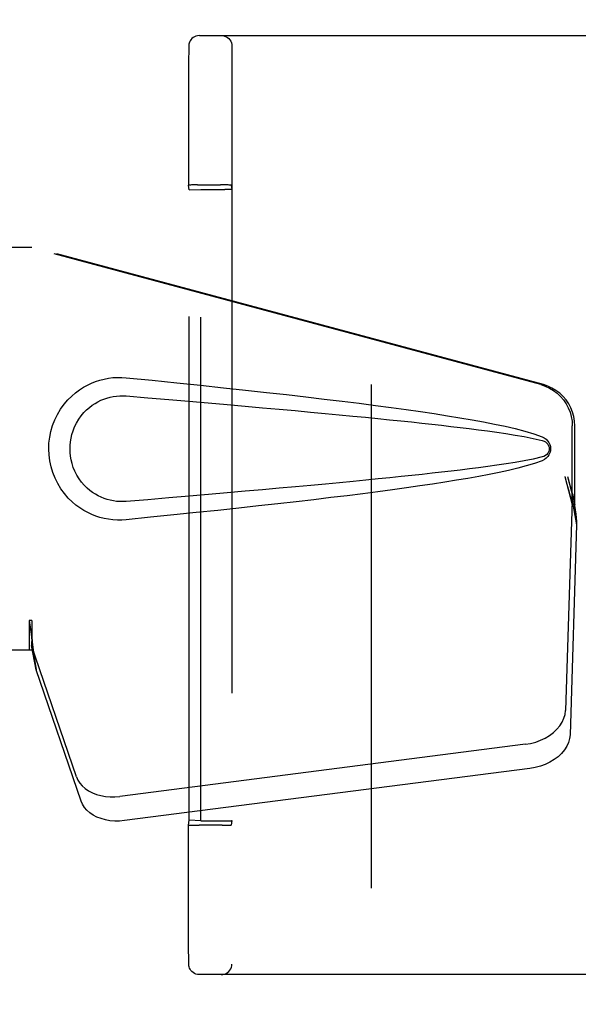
# Model space of a CAD drawing. Header units: inches. Extents: x 0 to 268, y 0 to 174.
# Tile 14 of 88: x 90.25 to 91.89, y 86.95 to 89.83. Entities that reach past the tile are written whole.
import ezdxf

# ---------------------------------------------------------------- set-up
doc = ezdxf.new("R2010")
doc.units = ezdxf.units.IN
doc.header["$LTSCALE"] = 14.749625
doc.header["$MEASUREMENT"] = 0
doc.linetypes.add('HIDDEN', pattern=[0.2, 0.1, -0.1])
doc.layers.add('DEFAULT_2', color=8, linetype='HIDDEN')
doc.layers.add('LEFTHAND_DOOR_ASSEMBLY', color=7, linetype='CONTINUOUS')

msp = doc.modelspace()

# ---------------------------------------------------------------- linework, layer by layer
at = {"layer": 'DEFAULT_2', "color": 8, "linetype": 'HIDDEN'}
for p, q in [((91.2833, 51.8862), (91.2833, 124.9282)), ((90.779, 89.7822), (92.1639, 89.7822)), ((90.7478, 89.7398), (90.7476, 89.71)), ((90.7479, 89.7485), (90.7478, 89.7461)), ((90.7478, 89.7461), (90.7478, 89.7398)), ((90.7479, 89.7502), (90.7479, 89.7485)), ((90.8741, 89.7512), (90.8741, 87.0632)), ((90.7476, 89.71), (90.7471, 89.3441)), ((90.7488, 89.3302), (90.7471, 89.3441)), ((90.7488, 89.3302), (90.7836, 89.3316)), ((90.7488, 87.4841), (90.7488, 89.3302)), ((90.764, 89.3446), (90.7561, 89.3445)), ((90.7732, 89.3447), (90.764, 89.3446)), ((90.7732, 89.3447), (90.841, 89.3447)), ((90.7836, 87.4828), (90.7836, 89.3316)), ((90.7836, 89.3316), (90.8536, 89.3316)), ((90.8506, 89.3446), (90.841, 89.3447)), ((90.8721, 89.3441), (90.8737, 89.3312)), ((90.8737, 89.3312), (90.8737, 87.4831)), ((90.7471, 87.4702), (90.7488, 87.4841)), ((90.7836, 87.4828), (90.7488, 87.4841)), ((90.7836, 87.4828), (90.8536, 87.4828)), ((90.8737, 87.4831), (90.8721, 87.4702)), ((90.7471, 87.3693), (90.7471, 87.4702)), ((90.7685, 87.4697), (90.778, 87.4697)), ((90.8459, 87.4697), (90.778, 87.4697)), ((90.8459, 87.4697), (90.8551, 87.4697)), ((90.8551, 87.4697), (90.863, 87.4698)), ((90.7472, 87.2692), (90.7471, 87.3693)), ((90.7473, 87.2001), (90.7472, 87.2692)), ((90.7474, 87.1438), (90.7473, 87.2001)), ((90.7476, 87.1044), (90.7474, 87.1438)), ((90.7477, 87.0805), (90.7476, 87.1044)), ((90.7478, 87.0692), (90.7477, 87.0805)), ((90.7479, 87.0658), (90.7478, 87.0692)), ((90.7479, 87.0641), (90.7479, 87.0658)), ((90.7479, 87.0632), (90.7479, 87.0641)), ((92.1639, 87.0322), (90.779, 87.0322))]:
    msp.add_line(p, q, dxfattribs=at)
for points in [[(90.779, 89.7822), (90.7734, 89.7817), (90.7685, 89.7803), (90.7644, 89.7785), (90.7608, 89.7763), (90.7571, 89.7731), (90.7541, 89.7696), (90.7519, 89.7663), (90.7504, 89.7631), (90.7492, 89.7597), (90.7485, 89.7566), (90.7482, 89.7548), (90.7481, 89.7537), (90.748, 89.7529), (90.748, 89.7524), (90.748, 89.7519), (90.7479, 89.7515), (90.7479, 89.7511), (90.7479, 89.7502)], [(90.8431, 89.7822), (90.8479, 89.7818), (90.8527, 89.7806), (90.8572, 89.7788), (90.8613, 89.7762), (90.865, 89.7731), (90.8682, 89.7694), (90.8707, 89.7652), (90.8726, 89.7607), (90.8737, 89.756), (90.8741, 89.7512)], [(90.7561, 89.3445), (90.753, 89.3444), (90.7505, 89.3444), (90.7486, 89.3443), (90.7475, 89.3442), (90.7471, 89.3441)], [(90.8721, 89.3441), (90.8717, 89.3442), (90.8706, 89.3443), (90.8687, 89.3444), (90.8661, 89.3444), (90.863, 89.3445), (90.8593, 89.3446), (90.8506, 89.3446)], [(90.7471, 87.4702), (90.7475, 87.4701), (90.7486, 87.47), (90.7505, 87.47), (90.753, 87.4699), (90.7561, 87.4698), (90.7598, 87.4698), (90.7685, 87.4697)], [(90.863, 87.4698), (90.8661, 87.4699), (90.8687, 87.47), (90.8706, 87.47), (90.8717, 87.4701), (90.8721, 87.4702)], [(90.779, 87.0322), (90.7734, 87.0327), (90.7685, 87.034), (90.7644, 87.0358), (90.7608, 87.0381), (90.7571, 87.0412), (90.7541, 87.0447), (90.7519, 87.048), (90.7504, 87.0512), (90.7492, 87.0547), (90.7485, 87.0577), (90.7482, 87.0595), (90.7481, 87.0607), (90.748, 87.0614), (90.748, 87.0619), (90.748, 87.0624), (90.7479, 87.0628), (90.7479, 87.0632)], [(90.8431, 87.0322), (90.8479, 87.0325), (90.8527, 87.0337), (90.8572, 87.0355), (90.8613, 87.0381), (90.865, 87.0412), (90.8682, 87.0449), (90.8707, 87.0491), (90.8726, 87.0536), (90.8737, 87.0583), (90.8741, 87.0632)]]:
    msp.add_lwpolyline(points, dxfattribs=at)
for centre, start_param, end_param in [((90.8537, 89.3312), 0.002136, 1.572932), ((90.8537, 87.4831), -1.572932, -0.002136)]:
    msp.add_ellipse(centre, major_axis=(0.02, 0), ratio=0.017455, start_param=start_param, end_param=end_param, dxfattribs=at)
at = {"layer": 'LEFTHAND_DOOR_ASSEMBLY', "color": 8, "linetype": 'HIDDEN'}
for p, q in [((89.9678, 89.1622), (90.2887, 89.1622)), ((91.7785, 88.7598), (90.2811, 89.1622)), ((91.7862, 88.7598), (90.2887, 89.1622)), ((91.8709, 88.4093), (91.8709, 88.6391)), ((91.8786, 88.4093), (91.8786, 88.6391)), ((91.8491, 88.4909), (91.8709, 88.4093)), ((91.8568, 88.4909), (91.8786, 88.4093)), ((91.8725, 88.4369), (91.8811, 88.3806)), ((91.8702, 88.4208), (91.851, 87.8056)), ((91.8702, 88.4208), (91.8837, 88.3497)), ((91.8786, 88.4093), (91.8709, 88.4093)), ((91.8811, 88.3806), (91.8821, 88.3698)), ((91.8837, 88.3497), (91.8646, 87.7346)), ((91.8821, 88.3698), (91.8829, 88.3595)), ((91.8829, 88.3595), (91.8837, 88.3497)), ((90.2811, 88.0696), (90.2811, 87.9822)), ((90.2887, 88.0696), (90.2811, 88.0696)), ((90.2887, 88.0696), (90.2887, 87.9822)), ((90.2887, 87.9822), (89.9678, 87.9822)), ((90.4192, 87.6117), (90.2873, 87.9955)), ((90.3009, 87.9244), (90.2873, 87.9955)), ((90.2966, 87.9549), (90.3009, 87.9244)), ((90.4328, 87.5406), (90.3009, 87.9244)), ((91.7335, 87.7066), (90.5461, 87.5541)), ((91.7471, 87.6356), (90.5596, 87.4831))]:
    msp.add_line(p, q, dxfattribs=at)
for points in [[(90.5647, 88.3642), (90.5518, 88.3633), (90.5389, 88.3632), (90.526, 88.364), (90.5131, 88.3656), (90.5004, 88.368), (90.4878, 88.3712), (90.4756, 88.3751), (90.4637, 88.3798), (90.452, 88.3853), (90.4405, 88.3916), (90.429, 88.3988), (90.4177, 88.4072), (90.4063, 88.4168), (90.3951, 88.4278), (90.3841, 88.4406), (90.3737, 88.4546), (90.3645, 88.4699), (90.3564, 88.486), (90.3498, 88.5026), (90.3447, 88.5196), (90.3411, 88.5367), (90.3389, 88.554), (90.3381, 88.5713), (90.3387, 88.5886), (90.3408, 88.6059), (90.3443, 88.623), (90.3493, 88.64), (90.3557, 88.6567), (90.3636, 88.6728), (90.3727, 88.6882), (90.383, 88.7024), (90.394, 88.7153), (90.4052, 88.7265), (90.4166, 88.7363), (90.428, 88.7448), (90.4395, 88.7522), (90.4511, 88.7586), (90.4629, 88.7642), (90.4749, 88.769), (90.4872, 88.773), (90.4999, 88.7762), (90.5127, 88.7787), (90.5257, 88.7803)], [(90.5257, 88.7803), (90.5387, 88.7811), (90.5517, 88.781), (90.5647, 88.7802)], [(90.5647, 88.7802), (90.6403, 88.7726), (90.7129, 88.7652), (90.7826, 88.758), (90.8495, 88.751), (90.9136, 88.7441), (90.9751, 88.7373), (91.0341, 88.7307), (91.0907, 88.7242), (91.1449, 88.7178), (91.1969, 88.7115), (91.2467, 88.7053), (91.2945, 88.6991), (91.3403, 88.693), (91.3842, 88.687), (91.4263, 88.681), (91.4666, 88.675), (91.5052, 88.669), (91.5421, 88.6629), (91.5775, 88.6568), (91.6112, 88.6506), (91.6435, 88.6443), (91.6744, 88.6378), (91.7038, 88.631), (91.7317, 88.6238), (91.7581, 88.6158), (91.7829, 88.6071)], [(91.7785, 88.7598), (91.7915, 88.7556), (91.8038, 88.75), (91.8155, 88.743), (91.8264, 88.7348), (91.8363, 88.7255), (91.8451, 88.7152), (91.8528, 88.7039), (91.8592, 88.6919), (91.8643, 88.6793), (91.8679, 88.6661), (91.8701, 88.6528), (91.8709, 88.6391)], [(91.8786, 88.6391), (91.8778, 88.6528), (91.8756, 88.6661), (91.8719, 88.6793), (91.8669, 88.6919), (91.8605, 88.7039), (91.8528, 88.7152), (91.844, 88.7255), (91.834, 88.7348), (91.8232, 88.743), (91.8115, 88.75), (91.7992, 88.7556), (91.7862, 88.7598)], [(90.5647, 88.4177), (90.5553, 88.4172), (90.546, 88.4173), (90.5366, 88.418), (90.5272, 88.4192), (90.5179, 88.4211), (90.5088, 88.4235), (90.5, 88.4265), (90.4913, 88.43), (90.4829, 88.434), (90.4746, 88.4387), (90.4664, 88.444), (90.4582, 88.4501), (90.4501, 88.4571), (90.442, 88.4651), (90.4341, 88.4743), (90.4267, 88.4844), (90.4201, 88.4952), (90.4145, 88.5064), (90.4099, 88.5176), (90.4063, 88.5288), (90.4036, 88.5398), (90.4018, 88.5505), (90.4007, 88.561), (90.4003, 88.5714), (90.4006, 88.5817), (90.4016, 88.5922), (90.4033, 88.6029), (90.4058, 88.6137), (90.4092, 88.6249), (90.4136, 88.6361), (90.4192, 88.6474), (90.4256, 88.6583), (90.433, 88.6686), (90.4408, 88.678), (90.4489, 88.6862), (90.4571, 88.6933), (90.4654, 88.6996), (90.4737, 88.7051), (90.4821, 88.7099), (90.4907, 88.714), (90.4994, 88.7176), (90.5084, 88.7207), (90.5175, 88.7231), (90.5269, 88.725), (90.5363, 88.7263), (90.5458, 88.7271), (90.5552, 88.7272), (90.5647, 88.7267)], [(90.5647, 88.7267), (90.6281, 88.7214), (90.6893, 88.7162), (90.7483, 88.7111), (90.8052, 88.7062), (90.8601, 88.7015), (90.9128, 88.6969), (90.9636, 88.6924), (91.0124, 88.688), (91.0593, 88.6837), (91.1043, 88.6796), (91.1474, 88.6756), (91.1886, 88.6717), (91.2281, 88.6679), (91.2659, 88.6642), (91.3018, 88.6606), (91.3362, 88.6572), (91.3689, 88.6538), (91.4003, 88.6505), (91.4304, 88.6473), (91.4595, 88.6441), (91.4877, 88.6409), (91.5153, 88.6377), (91.5425, 88.6345), (91.5694, 88.6312), (91.5962, 88.6278), (91.623, 88.6242), (91.6498, 88.6205), (91.6766, 88.6165), (91.7034, 88.6123), (91.7301, 88.6076), (91.7567, 88.6023), (91.7831, 88.5963)], [(91.7829, 88.6071), (91.789, 88.604), (91.7942, 88.6002), (91.7988, 88.5955), (91.8024, 88.5902), (91.8051, 88.5846), (91.8067, 88.5786), (91.8072, 88.5724), (91.8067, 88.5661), (91.8052, 88.5601), (91.8026, 88.5544), (91.799, 88.5491), (91.7944, 88.5443), (91.7891, 88.5404), (91.7829, 88.5372)], [(91.7831, 88.5963), (91.7882, 88.5945), (91.7926, 88.592), (91.7964, 88.5888), (91.7995, 88.5851), (91.8017, 88.581), (91.8031, 88.5766), (91.8035, 88.5719), (91.803, 88.5673), (91.8016, 88.563), (91.7993, 88.559), (91.7963, 88.5554), (91.7925, 88.5522), (91.7881, 88.5498), (91.7831, 88.548)], [(91.7831, 88.548), (91.7567, 88.5421), (91.7303, 88.5368), (91.7036, 88.5321), (91.6769, 88.5279), (91.6501, 88.5239), (91.6233, 88.5201), (91.5966, 88.5166), (91.5698, 88.5132), (91.543, 88.5099), (91.5159, 88.5067), (91.4884, 88.5035), (91.4602, 88.5003), (91.4311, 88.4971), (91.401, 88.4939), (91.3697, 88.4906), (91.337, 88.4872), (91.3027, 88.4838), (91.2667, 88.4802), (91.229, 88.4765), (91.1895, 88.4727), (91.1482, 88.4688), (91.1051, 88.4648), (91.06, 88.4607), (91.0131, 88.4564), (90.9643, 88.452), (90.9134, 88.4475), (90.8606, 88.4429), (90.8057, 88.4381), (90.7487, 88.4332), (90.6895, 88.4282), (90.6282, 88.423), (90.5647, 88.4177)], [(91.7829, 88.5372), (91.7603, 88.5292), (91.7363, 88.5219), (91.711, 88.5151), (91.6844, 88.5088), (91.6566, 88.5027), (91.6275, 88.4968), (91.5971, 88.491), (91.5653, 88.4854), (91.5322, 88.4798), (91.4977, 88.4742), (91.4617, 88.4686), (91.4242, 88.4631), (91.3851, 88.4575), (91.3444, 88.4519), (91.302, 88.4462), (91.2579, 88.4405), (91.2119, 88.4347), (91.1641, 88.4289), (91.1144, 88.4229), (91.0625, 88.4169), (91.0086, 88.4108), (90.9525, 88.4045), (90.8941, 88.3981), (90.8333, 88.3916), (90.77, 88.385), (90.7042, 88.3782), (90.6358, 88.3713), (90.5647, 88.3642)], [(91.8491, 88.4909), (91.8544, 88.4714), (91.8597, 88.4522), (91.8652, 88.4333), (91.8706, 88.4149), (91.8759, 88.3974), (91.8811, 88.3806)], [(91.8568, 88.4909), (91.8594, 88.4813), (91.862, 88.4719), (91.8646, 88.4627), (91.8673, 88.4537), (91.8699, 88.4451), (91.8725, 88.4369)], [(91.8725, 88.4369), (91.8721, 88.434), (91.8717, 88.4312), (91.8714, 88.4285), (91.871, 88.4259), (91.8706, 88.4233), (91.8702, 88.4208)], [(90.2811, 88.0696), (90.2836, 88.0494), (90.2862, 88.0294), (90.2889, 88.0097), (90.2916, 87.9906), (90.2966, 87.9549)], [(90.2887, 88.0696), (90.2886, 88.0594), (90.2883, 88.0294)], [(90.2883, 88.0294), (90.2881, 88.02), (90.288, 88.0111)], [(90.2955, 87.9626), (90.294, 87.9736), (90.2919, 87.9909), (90.2902, 88.007), (90.289, 88.0214), (90.2885, 88.0343), (90.2884, 88.0419)], [(90.288, 88.0111), (90.2878, 88.0057), (90.2877, 88.003), (90.2876, 88.0004), (90.2875, 87.9979), (90.2873, 87.9955)], [(91.7335, 87.7066), (91.749, 87.7093), (91.7639, 87.7133), (91.7783, 87.7186), (91.7919, 87.7251), (91.8046, 87.7328), (91.816, 87.7414), (91.826, 87.7509), (91.8346, 87.7611), (91.8414, 87.7718), (91.8465, 87.7829), (91.8497, 87.7942), (91.851, 87.8056)], [(91.8646, 87.7346), (91.8632, 87.7232), (91.86, 87.7119), (91.855, 87.7008), (91.8481, 87.69), (91.8396, 87.6799), (91.8296, 87.6704), (91.8181, 87.6618), (91.8055, 87.6541), (91.7919, 87.6476), (91.7774, 87.6423), (91.7625, 87.6383), (91.7471, 87.6356)], [(90.4192, 87.6117), (90.4235, 87.602), (90.4291, 87.593), (90.4363, 87.5846), (90.4449, 87.577), (90.4547, 87.5704), (90.4656, 87.5646), (90.4776, 87.56), (90.4903, 87.5564), (90.5037, 87.554), (90.5176, 87.5528), (90.5317, 87.5529), (90.5461, 87.5541)], [(90.5596, 87.4831), (90.5452, 87.4818), (90.5312, 87.4818), (90.5173, 87.483), (90.5039, 87.4854), (90.4911, 87.4889), (90.4792, 87.4936), (90.4683, 87.4993), (90.4584, 87.506), (90.4499, 87.5136), (90.4427, 87.522), (90.437, 87.531), (90.4328, 87.5406)]]:
    msp.add_lwpolyline(points, dxfattribs=at)

doc.saveas('drawing.dxf')
